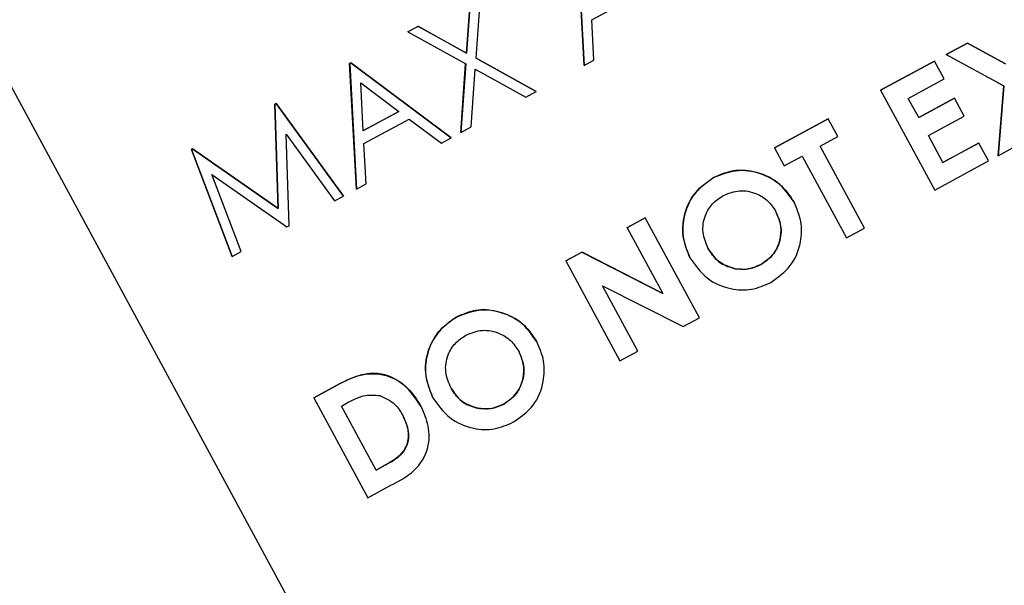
# Model space of a CAD drawing. Header units: inches. Extents: x 0.6 to 33.8, y 0 to 21.7.
# Tile 64 of 204: x 12.6666 to 12.8075, y 15.4693 to 15.5502. Entities that reach past the tile are written whole.
import ezdxf

# ---------------------------------------------------------------- set-up
doc = ezdxf.new("R2010")
doc.units = ezdxf.units.IN
doc.header["$MEASUREMENT"] = 0
doc.layers.add('FORMAT', color=7, linetype='Continuous')
doc.styles.add('SLDTEXTSTYLE3', font='TXT', dxfattribs={"width": 0.75})
doc.dimstyles.new('SLDDIMSTYLE0', dxfattribs={"dimtxt": 0.125, "dimasz": 0.13, "dimexe": 0, "dimexo": 0.0625, "dimgap": 0.03125, "dimtad": 0, "dimtih": 1, "dimtoh": 1, "dimdec": 1, "dimlfac": 4, "dimrnd": 1e-09, "dimzin": 12, "dimdsep": 46, "dimtxsty": 'SLDTEXTSTYLE3', "dimsah": 1, "dimcen": 0.09, "dimadec": 0, "dimazin": 3, "dimtfac": 1, "dimtdec": 1, "dimtofl": 0, "dimtmove": 0, "dimatfit": 3, "dimfxl": 0, "dimfrac": 2, "dimtolj": 1, "dimtzin": 12, "dimarcsym": 0})

# ---------------------------------------------------------------- blocks, each defined once
blk = doc.blocks.new('_D_1')
at = {"layer": 'FORMAT'}
for p, q in [((6.14175, 17.34011), (2.54818, 17.34011)), ((2.67318, 17.34011), (2.67318, 11.07473)), ((2.48846, 11.04934), (2.45037, 11.04934)), ((2.45037, 11.04934), (2.45037, 10.85091)), ((2.8579, 11.04934), (2.89599, 11.04934)), ((2.89599, 11.04934), (2.89599, 10.85091)), ((2.45037, 10.85091), (2.48846, 10.85091)), ((2.89599, 10.85091), (2.8579, 10.85091)), ((2.67318, 4.39851), (2.67318, 10.66388)), ((13.15451, 4.39851), (2.54818, 4.39851))]:
    blk.add_line(p, q, dxfattribs=at)
for points in [[(2.67318, 17.34011), (2.65318, 17.21011), (2.69318, 17.21011)], [(2.67318, 4.39851), (2.69318, 4.52851), (2.65318, 4.52851)]]:
    blk.add_solid(points, dxfattribs=at)
at = {"layer": 'FORMAT', "char_height": 0.125, "attachment_point": 1, "style": 'SLDTEXTSTYLE3'}
for s, insert in [('1315', (2.48846, 11.01204)), ('51.8', (2.51155, 10.82502))]:
    blk.add_mtext(s, dxfattribs=dict(at, insert=insert))

msp = doc.modelspace()

# ---------------------------------------------------------------- linework, layer by layer
at = {"color": 7, "linetype": 'Continuous'}
for p, q in [((12.5432, 15.76594), (12.71594, 15.44731)), ((12.74737, 15.54365), (12.74641, 15.5616)), ((12.74641, 15.5616), (12.74737, 15.54364)), ((12.7319, 15.54468), (12.73258, 15.5541)), ((12.73053, 15.54543), (12.7311, 15.5533)), ((12.7311, 15.5533), (12.73053, 15.54543)), ((12.74846, 15.55016), (12.75494, 15.55367)), ((12.74877, 15.5444), (12.74846, 15.55016)), ((12.72214, 15.54845), (12.72362, 15.54925)), ((12.72362, 15.54924), (12.72214, 15.54844)), ((12.72214, 15.54844), (12.72214, 15.54845)), ((12.72214, 15.54844), (12.73042, 15.54387)), ((12.72362, 15.54925), (12.73053, 15.54543)), ((12.72362, 15.54924), (12.72362, 15.54925)), ((12.73053, 15.54543), (12.72362, 15.54924)), ((12.79919, 15.5452), (12.80222, 15.54684)), ((12.80222, 15.54684), (12.7992, 15.5452)), ((12.80222, 15.54684), (12.80769, 15.54387)), ((12.80222, 15.54684), (12.80222, 15.54684)), ((12.80769, 15.54387), (12.80222, 15.54684)), ((12.73053, 15.54543), (12.73053, 15.54543)), ((12.7319, 15.54468), (12.7405, 15.53992)), ((12.74051, 15.53992), (12.7319, 15.54468)), ((12.74737, 15.54364), (12.74877, 15.5444)), ((12.78981, 15.54012), (12.7975, 15.54429)), ((12.7975, 15.54428), (12.78981, 15.54011)), ((12.7975, 15.54428), (12.7975, 15.54429)), ((12.79889, 15.54172), (12.7975, 15.54428)), ((12.7992, 15.5452), (12.79919, 15.5452)), ((12.7992, 15.5452), (12.80743, 15.54073)), ((12.7138, 15.54393), (12.71399, 15.54403)), ((12.71477, 15.52597), (12.7138, 15.54393)), ((12.71381, 15.54392), (12.7138, 15.54393)), ((12.71399, 15.54402), (12.71381, 15.54392)), ((12.71381, 15.54392), (12.71477, 15.52597)), ((12.71399, 15.54403), (12.72832, 15.53332)), ((12.71399, 15.54402), (12.71399, 15.54403)), ((12.72833, 15.53332), (12.71399, 15.54402)), ((12.7297, 15.53406), (12.73041, 15.54387)), ((12.73042, 15.54387), (12.7297, 15.53406)), ((12.73118, 15.53486), (12.73178, 15.54312)), ((12.73178, 15.54312), (12.73903, 15.53912)), ((12.74737, 15.54364), (12.74737, 15.54365)), ((12.79377, 15.53894), (12.79889, 15.54172)), ((12.71576, 15.53432), (12.71539, 15.54118)), ((12.71539, 15.54118), (12.72087, 15.53709)), ((12.73903, 15.53912), (12.74051, 15.53992)), ((12.74051, 15.53992), (12.7405, 15.53992)), ((12.78981, 15.54011), (12.78981, 15.54012)), ((12.78981, 15.54011), (12.79756, 15.52583)), ((12.80662, 15.53075), (12.80743, 15.54073)), ((12.80743, 15.54073), (12.80662, 15.53074)), ((12.79526, 15.53619), (12.79377, 15.53894)), ((12.79525, 15.5362), (12.80038, 15.53898)), ((12.80038, 15.53897), (12.79526, 15.53619)), ((12.80038, 15.53897), (12.80038, 15.53898)), ((12.80177, 15.53641), (12.80038, 15.53897)), ((12.70311, 15.53813), (12.7033, 15.53823)), ((12.70358, 15.52322), (12.70311, 15.53813)), ((12.70312, 15.53813), (12.70311, 15.53813)), ((12.7033, 15.53823), (12.70312, 15.53813)), ((12.70312, 15.53813), (12.70359, 15.52322)), ((12.7033, 15.53823), (12.71294, 15.52498)), ((12.71294, 15.52497), (12.7033, 15.53823)), ((12.7033, 15.53823), (12.7033, 15.53823)), ((12.72087, 15.53709), (12.71576, 15.53432)), ((12.71576, 15.53433), (12.72087, 15.53709)), ((12.71586, 15.53248), (12.72234, 15.53599)), ((12.72234, 15.53599), (12.72693, 15.53256)), ((12.77461, 15.53187), (12.7823, 15.53604)), ((12.7823, 15.53604), (12.77461, 15.53187)), ((12.7823, 15.53604), (12.7823, 15.53604)), ((12.78369, 15.53348), (12.7823, 15.53604)), ((12.79665, 15.53363), (12.80177, 15.53641)), ((12.7297, 15.53406), (12.73118, 15.53486)), ((12.70471, 15.53381), (12.71165, 15.52428)), ((12.70513, 15.52074), (12.70471, 15.53381)), ((12.72693, 15.53256), (12.72833, 15.53332)), ((12.72833, 15.53332), (12.72832, 15.53332)), ((12.7297, 15.53406), (12.7297, 15.53406)), ((12.78113, 15.53209), (12.78369, 15.53348)), ((12.79873, 15.52978), (12.79665, 15.53363)), ((12.69115, 15.53165), (12.69133, 15.53174)), ((12.69133, 15.53174), (12.69115, 15.53164)), ((12.69701, 15.51634), (12.69115, 15.53165)), ((12.69115, 15.53164), (12.69115, 15.53165)), ((12.69115, 15.53164), (12.69701, 15.51634)), ((12.69133, 15.53174), (12.70358, 15.52322)), ((12.70359, 15.52322), (12.69133, 15.53174)), ((12.69133, 15.53174), (12.69133, 15.53174)), ((12.71617, 15.52673), (12.71586, 15.53248)), ((12.77461, 15.53187), (12.77461, 15.53187)), ((12.77461, 15.53187), (12.776, 15.52931)), ((12.78748, 15.52037), (12.78113, 15.53209)), ((12.79873, 15.52979), (12.80386, 15.53257)), ((12.80386, 15.53256), (12.79873, 15.52978)), ((12.80386, 15.53256), (12.80386, 15.53257)), ((12.80525, 15.53), (12.80386, 15.53256)), ((12.80662, 15.53074), (12.80965, 15.53238)), ((12.776, 15.52931), (12.77856, 15.5307)), ((12.77856, 15.5307), (12.78492, 15.51898)), ((12.79756, 15.52583), (12.80525, 15.53)), ((12.80662, 15.53074), (12.80662, 15.53075)), ((12.69408, 15.52808), (12.70484, 15.52058)), ((12.6983, 15.51704), (12.69408, 15.52808)), ((12.76592, 15.52763), (12.76592, 15.52764)), ((12.71477, 15.52597), (12.71617, 15.52673)), ((12.71477, 15.52597), (12.71477, 15.52597)), ((12.71165, 15.52428), (12.71294, 15.52497)), ((12.71294, 15.52497), (12.71294, 15.52498)), ((12.70359, 15.52322), (12.70358, 15.52322)), ((12.77741, 15.52409), (12.77741, 15.52409)), ((12.75355, 15.52046), (12.75611, 15.52185)), ((12.75611, 15.52184), (12.75355, 15.52045)), ((12.75611, 15.52184), (12.75611, 15.52185)), ((12.76386, 15.50756), (12.75611, 15.52184)), ((12.70484, 15.52058), (12.70513, 15.52074)), ((12.75355, 15.52045), (12.75355, 15.52046)), ((12.75355, 15.52045), (12.75864, 15.51105)), ((12.78492, 15.51898), (12.78748, 15.52037)), ((12.69701, 15.51634), (12.6983, 15.51704)), ((12.69701, 15.51634), (12.69701, 15.51634)), ((12.74476, 15.51569), (12.74706, 15.51694)), ((12.74707, 15.51694), (12.74476, 15.51569)), ((12.74706, 15.51694), (12.75864, 15.51106)), ((12.74707, 15.51694), (12.74706, 15.51694)), ((12.75864, 15.51105), (12.74707, 15.51694)), ((12.76255, 15.5161), (12.76254, 15.5161)), ((12.74476, 15.51569), (12.7525, 15.5014)), ((12.74476, 15.51569), (12.74476, 15.51569)), ((12.76895, 15.51459), (12.76895, 15.51459)), ((12.77269, 15.51519), (12.77268, 15.51519)), ((12.74999, 15.51216), (12.76153, 15.5063)), ((12.75507, 15.50279), (12.74999, 15.51216)), ((12.72911, 15.50768), (12.72911, 15.50768)), ((12.76153, 15.5063), (12.76386, 15.50756)), ((12.74059, 15.50413), (12.74059, 15.50414)), ((12.7525, 15.5014), (12.75507, 15.50279)), ((12.70868, 15.49613), (12.71191, 15.49788)), ((12.71191, 15.49788), (12.70868, 15.49612)), ((12.71191, 15.49788), (12.71191, 15.49788)), ((12.72573, 15.49614), (12.72573, 15.49614)), ((12.70868, 15.49612), (12.70868, 15.49613)), ((12.70868, 15.49612), (12.71642, 15.48184)), ((12.71263, 15.49495), (12.71361, 15.49548)), ((12.7176, 15.48579), (12.71263, 15.49495)), ((12.72401, 15.49494), (12.72401, 15.49494)), ((12.73587, 15.49523), (12.73587, 15.49523)), ((12.73214, 15.49463), (12.73214, 15.49463)), ((12.71759, 15.4858), (12.71893, 15.48652)), ((12.71893, 15.48652), (12.7176, 15.48579)), ((12.71893, 15.48652), (12.71893, 15.48652)), ((12.71642, 15.48184), (12.7197, 15.48362))]:
    msp.add_line(p, q, dxfattribs=at)
for points, knots in [([(12.76592, 15.52764), (12.7671, 15.5281), (12.76945, 15.52902), (12.77298, 15.52824), (12.77578, 15.52658), (12.77686, 15.52492), (12.77741, 15.52409)], [0, 0, 0, 0, 0.279367, 0.559189, 0.779515, 1, 1, 1, 1]), ([(12.77741, 15.52409), (12.77669, 15.52513), (12.77525, 15.5272), (12.77191, 15.52856), (12.76865, 15.5288), (12.76683, 15.52802), (12.76592, 15.52763)], [0, 0, 0, 0, 0.279668, 0.559426, 0.779691, 1, 1, 1, 1]), ([(12.76254, 15.5161), (12.76208, 15.51727), (12.76116, 15.51961), (12.76181, 15.52316), (12.76347, 15.52598), (12.76511, 15.52708), (12.76592, 15.52764)], [0, 0, 0, 0, 0.279638, 0.559214, 0.779667, 1, 1, 1, 1]), ([(12.76592, 15.52763), (12.7649, 15.5269), (12.76286, 15.52542), (12.76149, 15.52208), (12.76138, 15.51882), (12.76216, 15.517), (12.76255, 15.5161)], [0, 0, 0, 0, 0.279509, 0.559161, 0.779576, 1, 1, 1, 1]), ([(12.76727, 15.52505), (12.76805, 15.52536), (12.76959, 15.52597), (12.77192, 15.52547), (12.77376, 15.52437), (12.77447, 15.52328), (12.77482, 15.52273)], [0, 0, 0, 0, 0.279536, 0.5592496, 0.7795043, 1, 1, 1, 1]), ([(12.76513, 15.51745), (12.7648, 15.51822), (12.76416, 15.51975), (12.76455, 15.5221), (12.76564, 15.52398), (12.76673, 15.52469), (12.76727, 15.52505)], [0, 0, 0, 0, 0.2799343, 0.5593928, 0.779573, 1, 1, 1, 1]), ([(12.77409, 15.51263), (12.77511, 15.51335), (12.77716, 15.5148), (12.77846, 15.51815), (12.77859, 15.52139), (12.7778, 15.52319), (12.77741, 15.52409)], [0, 0, 0, 0, 0.279501, 0.559241, 0.779517, 1, 1, 1, 1]), ([(12.77268, 15.51519), (12.77336, 15.51567), (12.77471, 15.51662), (12.77554, 15.51884), (12.77561, 15.52097), (12.77508, 15.52215), (12.77482, 15.52274)], [0, 0, 0, 0, 0.279464, 0.559182, 0.77947, 1, 1, 1, 1]), ([(12.77482, 15.52273), (12.77514, 15.52197), (12.77577, 15.52045), (12.77535, 15.51813), (12.7743, 15.51626), (12.77323, 15.51555), (12.77269, 15.51519)], [0, 0, 0, 0, 0.279792, 0.559446, 0.77965, 1, 1, 1, 1]), ([(12.76513, 15.51746), (12.76566, 15.51667), (12.76662, 15.51526), (12.76824, 15.5148), (12.76895, 15.51459)], [0, 0, 0, 0, 0.559408, 1, 1, 1, 1]), ([(12.76895, 15.51459), (12.76805, 15.51488), (12.76644, 15.51541), (12.76553, 15.51683), (12.76513, 15.51745)], [0, 0, 0, 0, 0.558374, 1, 1, 1, 1]), ([(12.76255, 15.5161), (12.76328, 15.51506), (12.76474, 15.51299), (12.76808, 15.5116), (12.77136, 15.51143), (12.77318, 15.51223), (12.77409, 15.51263)], [0, 0, 0, 0, 0.279587, 0.559385, 0.779568, 1, 1, 1, 1]), ([(12.77269, 15.51519), (12.77202, 15.5149), (12.77082, 15.51438), (12.76952, 15.51452), (12.76895, 15.51459)], [0, 0, 0, 0, 0.559415, 1, 1, 1, 1]), ([(12.76895, 15.51459), (12.76968, 15.51453), (12.77098, 15.51441), (12.77216, 15.51495), (12.77268, 15.51519)], [0, 0, 0, 0, 0.55937, 1, 1, 1, 1]), ([(12.72573, 15.49614), (12.72527, 15.49731), (12.72434, 15.49966), (12.725, 15.5032), (12.72666, 15.50602), (12.72829, 15.50713), (12.72911, 15.50768)], [0, 0, 0, 0, 0.279638, 0.559214, 0.779667, 1, 1, 1, 1]), ([(12.72911, 15.50768), (12.72809, 15.50694), (12.72605, 15.50546), (12.72468, 15.50212), (12.72457, 15.49886), (12.72534, 15.49704), (12.72573, 15.49614)], [0, 0, 0, 0, 0.279509, 0.559161, 0.779576, 1, 1, 1, 1]), ([(12.72911, 15.50768), (12.73029, 15.50814), (12.73264, 15.50906), (12.73616, 15.50828), (12.73897, 15.50662), (12.74005, 15.50496), (12.74059, 15.50414)], [0, 0, 0, 0, 0.279367, 0.559189, 0.779515, 1, 1, 1, 1]), ([(12.74059, 15.50413), (12.73987, 15.50517), (12.73843, 15.50724), (12.7351, 15.5086), (12.73184, 15.50885), (12.73002, 15.50807), (12.72911, 15.50768)], [0, 0, 0, 0, 0.279668, 0.559426, 0.779691, 1, 1, 1, 1]), ([(12.72832, 15.49749), (12.72799, 15.49826), (12.72734, 15.49979), (12.72774, 15.50215), (12.72883, 15.50402), (12.72992, 15.50473), (12.73046, 15.50509)], [0, 0, 0, 0, 0.279934, 0.559393, 0.779573, 1, 1, 1, 1]), ([(12.73046, 15.50509), (12.73123, 15.5054), (12.73278, 15.50601), (12.7351, 15.50551), (12.73694, 15.50441), (12.73766, 15.50332), (12.73801, 15.50278)], [0, 0, 0, 0, 0.279536, 0.55925, 0.779504, 1, 1, 1, 1]), ([(12.73727, 15.49267), (12.7383, 15.49339), (12.74035, 15.49484), (12.74164, 15.49819), (12.74178, 15.50143), (12.74099, 15.50323), (12.74059, 15.50413)], [0, 0, 0, 0, 0.279501, 0.559241, 0.779517, 1, 1, 1, 1]), ([(12.73801, 15.50278), (12.73833, 15.50201), (12.73896, 15.50049), (12.73853, 15.49817), (12.73749, 15.4963), (12.73641, 15.49559), (12.73587, 15.49523)], [0, 0, 0, 0, 0.279792, 0.559446, 0.77965, 1, 1, 1, 1]), ([(12.73587, 15.49523), (12.73655, 15.49571), (12.73789, 15.49667), (12.73873, 15.49888), (12.7388, 15.50101), (12.73827, 15.50219), (12.73801, 15.50278)], [0, 0, 0, 0, 0.279464, 0.559182, 0.77947, 1, 1, 1, 1]), ([(12.71191, 15.49788), (12.7131, 15.49851), (12.71546, 15.49977), (12.71937, 15.49953), (12.7223, 15.49759), (12.72344, 15.49583), (12.72401, 15.49494)], [0, 0, 0, 0, 0.2814791, 0.5587239, 0.779167, 1, 1, 1, 1]), ([(12.72401, 15.49494), (12.72326, 15.49605), (12.72177, 15.49826), (12.71816, 15.49991), (12.71469, 15.49932), (12.71284, 15.49836), (12.71191, 15.49788)], [0, 0, 0, 0, 0.28006, 0.558956, 0.778612, 1, 1, 1, 1]), ([(12.71361, 15.49548), (12.71441, 15.49589), (12.71584, 15.49663), (12.71743, 15.49651), (12.71813, 15.49645)], [0, 0, 0, 0, 0.561419, 1, 1, 1, 1]), ([(12.71813, 15.49645), (12.71891, 15.4961), (12.7203, 15.49547), (12.72108, 15.49417), (12.72142, 15.49359)], [0, 0, 0, 0, 0.557963, 1, 1, 1, 1]), ([(12.72573, 15.49614), (12.72646, 15.4951), (12.72792, 15.49303), (12.73127, 15.49164), (12.73455, 15.49147), (12.73636, 15.49227), (12.73727, 15.49267)], [0, 0, 0, 0, 0.279587, 0.559385, 0.779568, 1, 1, 1, 1]), ([(12.72831, 15.4975), (12.72885, 15.49671), (12.72981, 15.4953), (12.73143, 15.49484), (12.73214, 15.49463)], [0, 0, 0, 0, 0.559408, 1, 1, 1, 1]), ([(12.73214, 15.49463), (12.73124, 15.49492), (12.72962, 15.49545), (12.72872, 15.49687), (12.72832, 15.49749)], [0, 0, 0, 0, 0.558374, 1, 1, 1, 1]), ([(12.7197, 15.48362), (12.72088, 15.48422), (12.72321, 15.4854), (12.72523, 15.48867), (12.72525, 15.49212), (12.72443, 15.494), (12.72401, 15.49494)], [0, 0, 0, 0, 0.281731, 0.559047, 0.779253, 1, 1, 1, 1]), ([(12.73587, 15.49523), (12.7352, 15.49494), (12.734, 15.49442), (12.73271, 15.49457), (12.73214, 15.49463)], [0, 0, 0, 0, 0.559415, 1, 1, 1, 1]), ([(12.73214, 15.49463), (12.73287, 15.49457), (12.73417, 15.49446), (12.73535, 15.495), (12.73587, 15.49523)], [0, 0, 0, 0, 0.55937, 1, 1, 1, 1]), ([(12.71893, 15.48652), (12.71965, 15.48691), (12.72108, 15.48768), (12.72233, 15.48972), (12.72223, 15.49187), (12.72169, 15.49302), (12.72142, 15.4936)], [0, 0, 0, 0, 0.281796, 0.55844, 0.778854, 1, 1, 1, 1]), ([(12.72142, 15.49359), (12.72176, 15.49285), (12.72242, 15.49137), (12.72211, 15.48896), (12.72059, 15.48745), (12.71949, 15.48683), (12.71893, 15.48652)], [0, 0, 0, 0, 0.280461, 0.55886, 0.778481, 1, 1, 1, 1])]:
    msp.add_open_spline(points, degree=3, knots=knots, dxfattribs=at)

# ---------------------------------------------------------------- dimensions: what is measured, and where the dimension line sits
at = {"layer": 'FORMAT'}
dim = msp.add_linear_dim(base=(2.67318, 17.34011), p1=(13.20451, 4.39851), p2=(6.19175, 17.34011), angle=90, dimstyle='SLDDIMSTYLE0', dxfattribs=at)
dim.commit()
dim.dimension.update_dxf_attribs({"geometry": '_D_1', "text_midpoint": (2.67318, 10.86931), "dimtype": 160})

doc.saveas('drawing.dxf')
